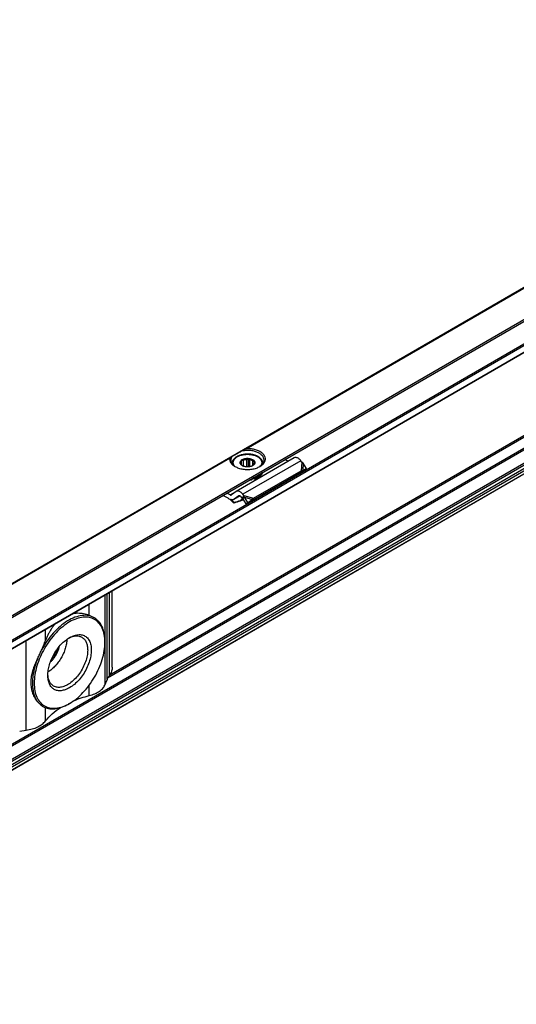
# Model space of a CAD drawing. Header units: millimetres. Extents: x -746 to 1206, y -530 to 959.
# Tile 45 of 46: x 966 to 1063, y 767 to 959. Entities that reach past the tile are written whole.
import ezdxf

# ---------------------------------------------------------------- set-up
doc = ezdxf.new("R2010")
doc.units = ezdxf.units.MM

# ---------------------------------------------------------------- blocks, each defined once
blk = doc.blocks.new('SOPORTE_SV2-T__52', base_point=(500.49, 549.1))
at = {"color": 7, "linetype": 'Continuous'}
for p, q in [((1154.6, 959.11), (500.53, 580.55)), ((507.65, 578.1), (1159.69, 955.48)), ((518.12, 578.08), (1150.98, 944.36)), ((1152.08, 921.3), (519.22, 555.02)), ((1019.61, 873.68), (1008.3, 867.14)), ((1010.68, 871.93), (1010.68, 873.58)), ((1007.49, 872.59), (1007.49, 872.52)), ((1009.3, 872.3), (1009.3, 872.94)), ((1009.35, 872.26), (1009.35, 873.26)), ((1009.68, 872.06), (1009.68, 873.23)), ((1010.34, 871.92), (1010.34, 873.38)), ((1010.97, 871.97), (1010.97, 873.33)), ((1011.53, 872.18), (1011.53, 873.08)), ((1011.77, 872.53), (1011.77, 872.74)), ((1013.49, 872.59), (1013.49, 872.52)), ((1018.42, 873), (1017.75, 873.33)), ((1021.11, 872.86), (1020.91, 873.12)), ((1021.25, 871.22), (1021.99, 871.61)), ((1021.99, 871.61), (1021.37, 872.62)), ((1021.99, 871.61), (1021.4, 871.2)), ((1011.29, 865.31), (1020.6, 870.7)), ((1011.65, 865.79), (1020.97, 871.18)), ((1011.85, 869.7), (1011.85, 869.54)), ((1020.64, 870.75), (1020.6, 870.7)), ((1020.75, 870.89), (1020.64, 870.75)), ((1020.74, 870.85), (1021.4, 871.2)), ((1020.97, 871.18), (1020.75, 870.89)), ((1020.9, 870.97), (1020.85, 870.94)), ((1021.25, 871.22), (1020.9, 870.97)), ((1011.39, 869.59), (1011.39, 869.43)), ((1006.74, 865.82), (1005.69, 866.35)), ((1007.11, 866.45), (1006.44, 866.79)), ((1008.25, 867.11), (1007.36, 866.45)), ((1009.03, 866.26), (1007.84, 865.57)), ((1008.78, 866.26), (1007.89, 865.6)), ((1009.43, 865.82), (1009.23, 866.08)), ((1009.58, 866.02), (1009.43, 865.82)), ((1009.71, 865.84), (1009.57, 865.74)), ((1009.8, 866.31), (1009.58, 866.02)), ((1009.8, 866.31), (1009.6, 866.57)), ((1009.91, 865.99), (1009.71, 865.84)), ((1010.55, 864.99), (1009.91, 865.99)), ((1007.88, 864.98), (1007.83, 864.86)), ((1009.74, 865.48), (1009.08, 865.26)), ((1009.13, 865.38), (1009.1, 865.31)), ((1009.13, 865.38), (1009.68, 865.56)), ((1010.22, 864.73), (1009.57, 865.74)), ((1010.22, 864.73), (1011.14, 865.3)), ((1010.55, 864.99), (1010.22, 864.73)), ((1010.55, 864.99), (1011.47, 865.55)), ((1011.47, 865.55), (1011.14, 865.3)), ((1011.44, 865.5), (1011.29, 865.31)), ((1011.65, 865.79), (1011.44, 865.5)), ((984.13, 832.88), (984.13, 847.79)), ((980.64, 842.5), (980.6, 842.52)), ((982.7, 837.74), (982.7, 837.94)), ((982.77, 829.52), (983.05, 830.24)), ((975.78, 825.78), (975.6, 825.68)), ((970.62, 825.19), (970.58, 825.22)), ((966.08, 820.42), (967.32, 820.58))]:
    blk.add_line(p, q, dxfattribs=at)
at = {"color": 3, "linetype": 'Continuous'}
for p, q in [((507.45, 578.38), (1159.69, 955.87)), ((518.02, 579.72), (1150.88, 946)), ((518.16, 579.48), (1151.02, 945.76)), ((518.16, 578.17), (1151.02, 944.45)), ((1009.91, 875.37), (1109.62, 933.08)), ((1010.2, 875.47), (1109.53, 932.96)), ((1150.88, 925.62), (518.02, 559.33)), ((1151.02, 925.37), (518.16, 559.09)), ((1151.02, 922.77), (518.16, 556.49)), ((1151.23, 922.51), (518.37, 556.23)), ((1152.33, 922.49), (519.47, 556.21)), ((1152.53, 922.17), (519.67, 555.88)), ((1152.11, 921.33), (519.25, 555.05)), ((1124.5, 912.47), (983.23, 830.71)), ((1124.02, 912.52), (983.54, 831.22)), ((868.49, 793.51), (1007.09, 873.74)), ((868.78, 793.62), (1007, 873.61)), ((1020.91, 873.12), (1009.6, 866.57)), ((1021.11, 872.86), (1020.97, 871.18)), ((1021.37, 872.62), (1021.25, 871.22)), ((1007.11, 866.45), (1008.25, 867.11)), ((1009.02, 866.26), (1007.89, 865.6)), ((1008.78, 866.26), (1008.81, 866.28)), ((1009.8, 866.31), (1011.65, 865.79)), ((1009.91, 865.99), (1011.47, 865.55)), ((1009.1, 865.31), (1009.08, 865.26)), ((1009.62, 865.66), (1009.13, 865.38)), ((982.77, 829.52), (982.77, 847.01)), ((983.16, 830.54), (983.16, 847.23)), ((983.56, 831.25), (983.56, 847.46)), ((979.63, 842.97), (979.63, 845.19)), ((971.13, 838.05), (971.13, 840.27)), ((967.32, 820.58), (967.32, 838.06)), ((979.63, 827.32), (979.63, 829.34)), ((971.13, 822.4), (971.13, 824.95))]:
    blk.add_line(p, q, dxfattribs=at)
at = {"color": 7, "linetype": 'Continuous'}
for points, knots in [([(1010.2, 875.47), (1010.19, 875.47), (1010.16, 875.47), (1010.13, 875.46), (1010.09, 875.45), (1010.04, 875.43), (1009.98, 875.4), (1009.93, 875.38), (1009.91, 875.37)], [0, 0, 0, 0, 0.0417273, 0.0795377, 0.1149772, 0.1588504, 0.2354817, 0.3164516, 0.3164516, 0.3164516, 0.3164516]), ([(1012.95, 872.01), (1013.14, 872.13), (1013.48, 872.36), (1013.85, 872.82), (1014.02, 873.33), (1013.95, 873.85), (1013.67, 874.34), (1013.21, 874.75), (1012.59, 875.09), (1011.86, 875.33), (1011.05, 875.47), (1010.49, 875.47), (1010.2, 875.47)], [0, 0, 0, 0, 0.654342, 1.224137, 1.732643, 2.227964, 2.764666, 3.378442, 4.0789, 4.855555, 5.685062, 6.536808, 6.536808, 6.536808, 6.536808]), ([(1007, 873.61), (1006.99, 873.47), (1006.99, 873.16), (1007.2, 872.72), (1007.54, 872.32), (1007.86, 872.12), (1008.02, 872.01)], [0, 0, 0, 0, 0.44015, 0.904989, 1.424584, 2.012291, 2.012291, 2.012291, 2.012291]), ([(1007.09, 873.74), (1007.08, 873.73), (1007.06, 873.72), (1007.04, 873.69), (1007.02, 873.67), (1007.01, 873.66), (1007, 873.64), (1007, 873.62), (1007, 873.61)], [0, 0, 0, 0, 0.0367307, 0.0792474, 0.0995155, 0.1190366, 0.1390729, 0.1621368, 0.1621368, 0.1621368, 0.1621368]), ([(1007.48, 873.96), (1007.45, 873.94), (1007.38, 873.9), (1007.28, 873.85), (1007.19, 873.79), (1007.12, 873.76), (1007.09, 873.74)], [0, 0, 0, 0, 0.1197704, 0.235563, 0.3437774, 0.4474869, 0.4474869, 0.4474869, 0.4474869]), ([(1007.48, 873.96), (1007.41, 873.85), (1007.27, 873.63), (1007.25, 873.37), (1007.24, 873.25)], [0, 0, 0, 0, 0.3959861, 0.7662165, 0.7662165, 0.7662165, 0.7662165]), ([(1007.48, 873.96), (1007.54, 874), (1007.69, 874.08), (1007.92, 874.22), (1008.2, 874.38), (1008.52, 874.57), (1008.87, 874.77), (1009.12, 874.91), (1009.25, 874.99)], [0, 0, 0, 0, 0.21784, 0.49188, 0.81738, 1.188711, 1.599453, 2.042502, 2.042502, 2.042502, 2.042502]), ([(1013.49, 872.59), (1013.48, 872.64), (1013.48, 872.73), (1013.45, 872.88), (1013.41, 873.02), (1013.32, 873.22), (1013.15, 873.46), (1012.9, 873.7), (1012.65, 873.87), (1012.41, 874), (1012.14, 874.12), (1011.84, 874.23), (1011.54, 874.31), (1011.26, 874.36), (1011.03, 874.39), (1010.85, 874.4), (1010.67, 874.41), (1010.31, 874.42), (1009.79, 874.38), (1009.14, 874.24), (1008.58, 874.02), (1008.14, 873.76), (1007.83, 873.46), (1007.65, 873.21), (1007.56, 873.01), (1007.52, 872.87), (1007.49, 872.73), (1007.49, 872.64), (1007.49, 872.59)], [0, 0, 0, 0, 0.140216, 0.282173, 0.428951, 0.580603, 0.937337, 1.328044, 1.595992, 1.832854, 2.17077, 2.459211, 2.786685, 3.122746, 3.300844, 3.480192, 3.662754, 3.845751, 4.550766, 5.231219, 5.821086, 6.361214, 6.751922, 7.108656, 7.269661, 7.407083, 7.549041, 7.689257, 7.689257, 7.689257, 7.689257]), ([(1009.91, 875.37), (1009.85, 875.33), (1009.74, 875.27), (1009.57, 875.17), (1009.41, 875.08), (1009.3, 875.02), (1009.25, 874.99)], [0, 0, 0, 0, 0.1946945, 0.3830345, 0.5733651, 0.7596897, 0.7596897, 0.7596897, 0.7596897]), ([(1013.74, 873.25), (1013.72, 873.4), (1013.67, 873.73), (1013.35, 874.17), (1012.89, 874.54), (1012.28, 874.84), (1011.58, 875.04), (1010.81, 875.14), (1010.02, 875.13), (1009.5, 875.03), (1009.25, 874.99)], [0, 0, 0, 0, 0.466803, 0.982486, 1.574651, 2.247055, 2.986259, 3.768129, 4.562817, 5.338886, 5.338886, 5.338886, 5.338886]), ([(1009.33, 873.27), (1009.42, 873.32), (1009.62, 873.45), (1009.97, 873.55), (1010.34, 873.6), (1010.73, 873.59), (1011.11, 873.53), (1011.44, 873.4), (1011.7, 873.24), (1011.88, 873.03), (1011.96, 872.79), (1011.91, 872.54), (1011.75, 872.32), (1011.59, 872.22), (1011.51, 872.16)], [0, 0, 0, 0, 0.323162, 0.68559, 1.073338, 1.468156, 1.850703, 2.203563, 2.5146, 2.781313, 3.016137, 3.247277, 3.505123, 3.805981, 3.805981, 3.805981, 3.805981]), ([(1010.34, 873.38), (1010.37, 873.4), (1010.43, 873.43), (1010.52, 873.47), (1010.6, 873.52), (1010.65, 873.56), (1010.68, 873.58)], [0, 0, 0, 0, 0.0951655, 0.1948316, 0.2905211, 0.3910209, 0.3910209, 0.3910209, 0.3910209]), ([(1010.68, 873.58), (1010.71, 873.56), (1010.75, 873.51), (1010.82, 873.45), (1010.9, 873.39), (1010.95, 873.35), (1010.97, 873.33)], [0, 0, 0, 0, 0.0985006, 0.1917338, 0.2880791, 0.3793, 0.3793, 0.3793, 0.3793]), ([(1020.91, 873.12), (1020.84, 873.2), (1020.71, 873.35), (1020.48, 873.54), (1020.25, 873.68), (1020.02, 873.75), (1019.79, 873.76), (1019.67, 873.71), (1019.61, 873.68)], [0, 0, 0, 0, 0.318961, 0.616971, 0.88702, 1.126112, 1.337253, 1.531194, 1.531194, 1.531194, 1.531194]), ([(1007.24, 873.25), (1007.25, 873.13), (1007.27, 872.88), (1007.46, 872.54), (1007.74, 872.22), (1007.98, 872.05), (1008.11, 871.96)], [0, 0, 0, 0, 0.35601, 0.735085, 1.153705, 1.619508, 1.619508, 1.619508, 1.619508]), ([(1008.02, 872.01), (1008.26, 871.9), (1008.76, 871.65), (1009.6, 871.47), (1010.49, 871.4), (1011.38, 871.47), (1012.22, 871.65), (1012.71, 871.9), (1012.95, 872.01)], [0, 0, 0, 0, 0.790454, 1.654841, 2.55911, 3.463379, 4.327766, 5.11822, 5.11822, 5.11822, 5.11822]), ([(1009.46, 872.16), (1009.39, 872.21), (1009.25, 872.3), (1009.1, 872.49), (1009.03, 872.7), (1009.05, 872.91), (1009.15, 873.11), (1009.27, 873.21), (1009.33, 873.27)], [0, 0, 0, 0, 0.266969, 0.499966, 0.707901, 0.909447, 1.126313, 1.37333, 1.37333, 1.37333, 1.37333]), ([(1009.15, 872.44), (1009.15, 872.44), (1009.16, 872.45), (1009.18, 872.47), (1009.19, 872.5), (1009.2, 872.52), (1009.2, 872.53)], [0, 0, 0, 0, 0.020855, 0.0441775, 0.0727875, 0.1049394, 0.1049394, 0.1049394, 0.1049394]), ([(1009.44, 872.19), (1009.41, 872.21), (1009.36, 872.25), (1009.29, 872.31), (1009.22, 872.37), (1009.17, 872.41), (1009.15, 872.44)], [0, 0, 0, 0, 0.0912877, 0.1877075, 0.2808739, 0.3793, 0.3793, 0.3793, 0.3793]), ([(1009.19, 872.63), (1009.19, 872.69), (1009.2, 872.8), (1009.26, 872.89), (1009.3, 872.94)], [0, 0, 0, 0, 0.1571311, 0.3264228, 0.3264228, 0.3264228, 0.3264228]), ([(1009.2, 872.53), (1009.2, 872.55), (1009.19, 872.58), (1009.19, 872.62), (1009.19, 872.63)], [0, 0, 0, 0, 0.0541749, 0.1078159, 0.1078159, 0.1078159, 0.1078159]), ([(1009.3, 872.94), (1009.3, 872.96), (1009.31, 873.02), (1009.32, 873.09), (1009.33, 873.18), (1009.34, 873.23), (1009.35, 873.26)], [0, 0, 0, 0, 0.0765587, 0.1596244, 0.2416198, 0.3297372, 0.3297372, 0.3297372, 0.3297372]), ([(1009.35, 873.26), (1009.37, 873.26), (1009.43, 873.25), (1009.51, 873.24), (1009.6, 873.23), (1009.65, 873.23), (1009.68, 873.23)], [0, 0, 0, 0, 0.0854141, 0.1678268, 0.2551165, 0.3400891, 0.3400891, 0.3400891, 0.3400891]), ([(1009.52, 872.13), (1009.51, 872.14), (1009.48, 872.16), (1009.45, 872.18), (1009.44, 872.19)], [0, 0, 0, 0, 0.051152, 0.100932, 0.100932, 0.100932, 0.100932]), ([(1011.51, 872.16), (1011.41, 872.11), (1011.2, 872.01), (1010.86, 871.94), (1010.49, 871.91), (1010.12, 871.94), (1009.77, 872.01), (1009.56, 872.11), (1009.46, 872.16)], [0, 0, 0, 0, 0.327474, 0.685577, 1.060203, 1.434829, 1.792932, 2.120405, 2.120405, 2.120405, 2.120405]), ([(1009.68, 873.23), (1009.79, 873.27), (1010, 873.35), (1010.23, 873.37), (1010.34, 873.38)], [0, 0, 0, 0, 0.3288441, 0.6820628, 0.6820628, 0.6820628, 0.6820628]), ([(1010.97, 873.33), (1011.08, 873.3), (1011.28, 873.25), (1011.45, 873.13), (1011.53, 873.08)], [0, 0, 0, 0, 0.3295971, 0.6222375, 0.6222375, 0.6222375, 0.6222375]), ([(1011.63, 872.24), (1011.61, 872.23), (1011.58, 872.21), (1011.54, 872.18), (1011.51, 872.16), (1011.49, 872.15), (1011.48, 872.15)], [0, 0, 0, 0, 0.0560233, 0.110517, 0.1433848, 0.1757255, 0.1757255, 0.1757255, 0.1757255]), ([(1011.53, 873.08), (1011.56, 873.08), (1011.61, 873.07), (1011.68, 873.06), (1011.75, 873.06), (1011.8, 873.07), (1011.82, 873.07)], [0, 0, 0, 0, 0.0732353, 0.1477483, 0.2173539, 0.2890485, 0.2890485, 0.2890485, 0.2890485]), ([(1011.68, 872.33), (1011.67, 872.32), (1011.66, 872.3), (1011.65, 872.28), (1011.64, 872.26), (1011.63, 872.25), (1011.63, 872.24)], [0, 0, 0, 0, 0.0321402, 0.0607412, 0.0840751, 0.1049394, 0.1049394, 0.1049394, 0.1049394]), ([(1011.79, 872.63), (1011.78, 872.58), (1011.77, 872.47), (1011.71, 872.38), (1011.68, 872.33)], [0, 0, 0, 0, 0.1571311, 0.3264228, 0.3264228, 0.3264228, 0.3264228]), ([(1011.82, 873.07), (1011.82, 873.04), (1011.81, 872.98), (1011.8, 872.9), (1011.79, 872.82), (1011.78, 872.77), (1011.77, 872.74)], [0, 0, 0, 0, 0.0879914, 0.1698783, 0.2530704, 0.3297372, 0.3297372, 0.3297372, 0.3297372]), ([(1011.77, 872.74), (1011.78, 872.72), (1011.78, 872.69), (1011.79, 872.65), (1011.79, 872.63)], [0, 0, 0, 0, 0.0541749, 0.1078159, 0.1078159, 0.1078159, 0.1078159]), ([(1012.86, 871.96), (1012.99, 872.05), (1013.23, 872.22), (1013.51, 872.54), (1013.7, 872.88), (1013.72, 873.13), (1013.74, 873.25)], [0, 0, 0, 0, 0.465803, 0.884422, 1.263498, 1.619508, 1.619508, 1.619508, 1.619508]), ([(1021.37, 872.62), (1021.35, 872.65), (1021.31, 872.69), (1021.25, 872.74), (1021.18, 872.8), (1021.14, 872.84), (1021.11, 872.86)], [0, 0, 0, 0, 0.0866749, 0.1740073, 0.2572924, 0.3493828, 0.3493828, 0.3493828, 0.3493828]), ([(1011.62, 869.76), (1011.61, 869.76), (1011.59, 869.76), (1011.57, 869.75), (1011.56, 869.75)], [0, 0, 0, 0, 0.03050122, 0.06108402, 0.06108402, 0.06108402, 0.06108402]), ([(1013.29, 870.75), (1013.2, 870.64), (1013.01, 870.41), (1012.62, 870.14), (1012.15, 869.91), (1011.8, 869.81), (1011.62, 869.76)], [0, 0, 0, 0, 0.419388, 0.890235, 1.411843, 1.976413, 1.976413, 1.976413, 1.976413]), ([(1011.85, 869.7), (1011.84, 869.71), (1011.82, 869.73), (1011.78, 869.75), (1011.74, 869.77), (1011.71, 869.78), (1011.69, 869.78)], [0, 0, 0, 0, 0.0384222, 0.0817, 0.1294604, 0.180702, 0.180702, 0.180702, 0.180702]), ([(1011.85, 869.54), (1012.05, 869.61), (1012.44, 869.74), (1012.92, 870.05), (1013.29, 870.41), (1013.41, 870.71), (1013.46, 870.85)], [0, 0, 0, 0, 0.641245, 1.215663, 1.718015, 2.160758, 2.160758, 2.160758, 2.160758]), ([(1011.85, 869.7), (1012.03, 869.76), (1012.37, 869.88), (1012.81, 870.14), (1013.17, 870.44), (1013.32, 870.69), (1013.39, 870.81)], [0, 0, 0, 0, 0.56497, 1.079819, 1.539194, 1.947249, 1.947249, 1.947249, 1.947249]), ([(1020.85, 870.94), (1020.82, 870.93), (1020.79, 870.9), (1020.73, 870.85), (1020.68, 870.8), (1020.65, 870.77), (1020.64, 870.75)], [0, 0, 0, 0, 0.0781942, 0.1438646, 0.2109584, 0.2850882, 0.2850882, 0.2850882, 0.2850882]), ([(1020.97, 871.18), (1020.99, 871.19), (1021.04, 871.2), (1021.12, 871.21), (1021.18, 871.21), (1021.23, 871.21), (1021.25, 871.22)], [0, 0, 0, 0, 0.0787847, 0.1486466, 0.2185683, 0.2863987, 0.2863987, 0.2863987, 0.2863987]), ([(1010.9, 869.37), (1010.98, 869.37), (1011.14, 869.39), (1011.31, 869.42), (1011.39, 869.43)], [0, 0, 0, 0, 0.2478533, 0.4926849, 0.4926849, 0.4926849, 0.4926849]), ([(1011.25, 869.57), (1011.27, 869.57), (1011.32, 869.58), (1011.36, 869.59), (1011.39, 869.59)], [0, 0, 0, 0, 0.0692133, 0.138122, 0.138122, 0.138122, 0.138122]), ([(1011.37, 869.64), (1011.37, 869.63), (1011.37, 869.61), (1011.38, 869.6), (1011.39, 869.59)], [0, 0, 0, 0, 0.02444959, 0.05025209, 0.05025209, 0.05025209, 0.05025209]), ([(1011.85, 869.54), (1011.83, 869.55), (1011.79, 869.59), (1011.7, 869.62), (1011.61, 869.63), (1011.52, 869.61), (1011.44, 869.58), (1011.4, 869.54), (1011.39, 869.53)], [0, 0, 0, 0, 0.0735367, 0.1621451, 0.2593074, 0.3554137, 0.4412023, 0.5113348, 0.5113348, 0.5113348, 0.5113348]), ([(1006.74, 865.82), (1006.93, 865.67), (1007.31, 865.37), (1007.66, 865.03), (1007.83, 864.86)], [0, 0, 0, 0, 0.715526, 1.456391, 1.456391, 1.456391, 1.456391]), ([(1007.11, 866.45), (1007.15, 866.43), (1007.23, 866.4), (1007.31, 866.42), (1007.34, 866.44)], [0, 0, 0, 0, 0.1279345, 0.2345827, 0.2345827, 0.2345827, 0.2345827]), ([(1007.34, 866.44), (1007.34, 866.44), (1007.35, 866.44), (1007.35, 866.44), (1007.36, 866.45)], [0, 0, 0, 0, 0.00929629, 0.01861192, 0.01861192, 0.01861192, 0.01861192]), ([(1008.3, 867.14), (1008.29, 867.13), (1008.27, 867.12), (1008.26, 867.11), (1008.25, 867.11)], [0, 0, 0, 0, 0.02788887, 0.05583578, 0.05583578, 0.05583578, 0.05583578]), ([(1009.6, 866.57), (1009.53, 866.65), (1009.39, 866.81), (1009.17, 866.99), (1008.93, 867.13), (1008.7, 867.2), (1008.48, 867.22), (1008.36, 867.16), (1008.3, 867.14)], [0, 0, 0, 0, 0.318961, 0.616971, 0.88702, 1.126112, 1.337253, 1.531194, 1.531194, 1.531194, 1.531194]), ([(1008.8, 866.27), (1008.79, 866.27), (1008.79, 866.27), (1008.78, 866.26), (1008.78, 866.26)], [0, 0, 0, 0, 0.00929629, 0.01861192, 0.01861192, 0.01861192, 0.01861192]), ([(1009.23, 866.08), (1009.2, 866.12), (1009.13, 866.2), (1009.01, 866.27), (1008.9, 866.31), (1008.83, 866.28), (1008.8, 866.27)], [0, 0, 0, 0, 0.1568648, 0.2952629, 0.4107357, 0.5088861, 0.5088861, 0.5088861, 0.5088861]), ([(1009.57, 865.74), (1009.56, 865.74), (1009.54, 865.76), (1009.5, 865.78), (1009.47, 865.8), (1009.45, 865.81), (1009.43, 865.82)], [0, 0, 0, 0, 0.0408745, 0.0819997, 0.1230501, 0.1643534, 0.1643534, 0.1643534, 0.1643534]), ([(1009.91, 865.99), (1009.9, 866.02), (1009.88, 866.07), (1009.86, 866.15), (1009.83, 866.23), (1009.81, 866.28), (1009.8, 866.31)], [0, 0, 0, 0, 0.0870644, 0.1713182, 0.2552988, 0.3377326, 0.3377326, 0.3377326, 0.3377326]), ([(1007.84, 865.57), (1007.8, 865.55), (1007.72, 865.51), (1007.57, 865.5), (1007.41, 865.51), (1007.31, 865.55), (1007.26, 865.56)], [0, 0, 0, 0, 0.1366038, 0.2796085, 0.4340577, 0.602995, 0.602995, 0.602995, 0.602995]), ([(1007.88, 864.98), (1007.78, 865.08), (1007.58, 865.28), (1007.36, 865.47), (1007.26, 865.56)], [0, 0, 0, 0, 0.4316811, 0.8556339, 0.8556339, 0.8556339, 0.8556339]), ([(1009.08, 865.26), (1008.98, 865.23), (1008.77, 865.16), (1008.46, 865.06), (1008.14, 864.96), (1007.94, 864.89), (1007.83, 864.86)], [0, 0, 0, 0, 0.327868, 0.656243, 0.984689, 1.313673, 1.313673, 1.313673, 1.313673]), ([(1007.89, 865.6), (1007.88, 865.6), (1007.87, 865.59), (1007.85, 865.58), (1007.84, 865.57)], [0, 0, 0, 0, 0.02794691, 0.05583578, 0.05583578, 0.05583578, 0.05583578]), ([(1007.88, 864.98), (1007.99, 865.01), (1008.2, 865.08), (1008.51, 865.18), (1008.82, 865.28), (1009.03, 865.35), (1009.13, 865.38)], [0, 0, 0, 0, 0.329747, 0.658974, 0.988127, 1.316736, 1.316736, 1.316736, 1.316736]), ([(1011.14, 865.3), (1011.15, 865.3), (1011.17, 865.3), (1011.21, 865.31), (1011.25, 865.31), (1011.28, 865.31), (1011.29, 865.31)], [0, 0, 0, 0, 0.0384606, 0.076677, 0.1145064, 0.152093, 0.152093, 0.152093, 0.152093]), ([(1011.47, 865.55), (1011.49, 865.58), (1011.52, 865.62), (1011.57, 865.68), (1011.61, 865.73), (1011.64, 865.77), (1011.65, 865.79)], [0, 0, 0, 0, 0.0782267, 0.1539657, 0.2272702, 0.2977257, 0.2977257, 0.2977257, 0.2977257]), ([(1011.65, 865.79), (1011.65, 865.79), (1011.65, 865.79), (1011.65, 865.79), (1011.65, 865.79)], [0, 0, 0, 0, 0.001710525, 0.003419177, 0.003419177, 0.003419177, 0.003419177]), ([(980.64, 842.5), (980.27, 842.67), (979.51, 843), (978.18, 842.99), (976.78, 842.62), (975.34, 841.89), (973.92, 840.83), (972.57, 839.49), (971.33, 837.93), (970.66, 836.77), (970.32, 836.18)], [0, 0, 0, 0, 1.188653, 2.468107, 3.899292, 5.505218, 7.277699, 9.186534, 11.187082, 13.226255, 13.226255, 13.226255, 13.226255]), ([(979.63, 842.97), (979.45, 843.03), (979.1, 843.15), (978.55, 843.27), (978, 843.35), (977.49, 843.38), (977.05, 843.36), (976.68, 843.33), (976.44, 843.29), (976.32, 843.26), (976.3, 843.26), (976.3, 843.26)], [0, 0, 0, 0, 0.557599, 1.114899, 1.672449, 2.231324, 2.637165, 3.007321, 3.340776, 3.362969, 3.385077, 3.385077, 3.385077, 3.385077]), ([(979.63, 842.97), (979.71, 842.94), (979.89, 842.87), (980.14, 842.76), (980.38, 842.65), (980.52, 842.57), (980.6, 842.52)], [0, 0, 0, 0, 0.283447, 0.558742, 0.817664, 1.069222, 1.069222, 1.069222, 1.069222]), ([(982.7, 837.74), (982.67, 838.23), (982.63, 839.17), (982.24, 840.46), (981.6, 841.5), (980.71, 842.25), (979.62, 842.64), (978.39, 842.67), (977.08, 842.35), (975.74, 841.71), (974.4, 840.77), (973.12, 839.57), (971.93, 838.15), (970.9, 836.56), (970.04, 834.87), (969.41, 833.14), (968.99, 831.43), (968.94, 830.3), (968.91, 829.76)], [0, 0, 0, 0, 1.480431, 2.804381, 3.995055, 5.107386, 6.220508, 7.413285, 8.740065, 10.223482, 11.859406, 13.624365, 15.481842, 17.387266, 19.292229, 21.148356, 22.911188, 24.544405, 24.544405, 24.544405, 24.544405]), ([(973.09, 841.4), (972.95, 841.25), (972.67, 840.92), (972.29, 840.4), (971.95, 839.84), (971.64, 839.27), (971.37, 838.67), (971.21, 838.26), (971.13, 838.05)], [0, 0, 0, 0, 0.626092, 1.286731, 1.943975, 2.575798, 3.248881, 3.905333, 3.905333, 3.905333, 3.905333]), ([(980.93, 842.31), (980.88, 842.35), (980.79, 842.41), (980.69, 842.47), (980.64, 842.5)], [0, 0, 0, 0, 0.1747046, 0.3490898, 0.3490898, 0.3490898, 0.3490898]), ([(980.93, 842.31), (980.99, 842.26), (981.12, 842.14), (981.3, 841.97), (981.48, 841.8), (981.58, 841.68), (981.64, 841.62)], [0, 0, 0, 0, 0.2591166, 0.5123818, 0.7548335, 0.9924199, 0.9924199, 0.9924199, 0.9924199]), ([(982.7, 837.94), (982.69, 838.3), (982.66, 839), (982.46, 840), (982.14, 840.88), (981.8, 841.38), (981.64, 841.62)], [0, 0, 0, 0, 1.089484, 2.097976, 3.029125, 3.894212, 3.894212, 3.894212, 3.894212]), ([(975.64, 838.54), (975.87, 838.65), (976.31, 838.86), (977, 838.99), (977.65, 838.96), (978.02, 838.79), (978.2, 838.71)], [0, 0, 0, 0, 0.769155, 1.461007, 2.088437, 2.678436, 2.678436, 2.678436, 2.678436]), ([(975.82, 838.65), (976.13, 838.8), (976.7, 839.1), (977.62, 839.26), (978.46, 839.15), (979.17, 838.74), (979.69, 838.07), (979.99, 837.19), (980.08, 836.15), (979.96, 835), (979.64, 833.8), (979.14, 832.59), (978.47, 831.44), (977.68, 830.4), (976.8, 829.51), (976.13, 829.07), (975.8, 828.85)], [0, 0, 0, 0, 1.031569, 1.939191, 2.750204, 3.524049, 4.335656, 5.244234, 6.276854, 7.431623, 8.686326, 10.005829, 11.347826, 12.667695, 13.92309, 15.078797, 15.078797, 15.078797, 15.078797]), ([(970.32, 836.18), (970.4, 836.33), (970.54, 836.64), (970.75, 837.11), (970.95, 837.58), (971.07, 837.9), (971.13, 838.05)], [0, 0, 0, 0, 0.519779, 1.03101, 1.543522, 2.042905, 2.042905, 2.042905, 2.042905]), ([(971.56, 831.29), (971.58, 831.63), (971.61, 832.33), (971.87, 833.38), (972.26, 834.45), (972.79, 835.49), (973.43, 836.47), (974.16, 837.34), (974.95, 838.09), (975.54, 838.47), (975.82, 838.65)], [0, 0, 0, 0, 1.007521, 2.095135, 3.24031, 4.415474, 5.590637, 6.735812, 7.823426, 8.830947, 8.830947, 8.830947, 8.830947]), ([(975.3, 838.32), (975.28, 838.02), (975.23, 837.41), (974.98, 836.5), (974.64, 835.58), (974.18, 834.69), (973.63, 833.84), (973.01, 833.08), (972.33, 832.42), (971.83, 832.07), (971.59, 831.9)], [0, 0, 0, 0, 0.883325, 1.828477, 2.817611, 3.829543, 4.841474, 5.830609, 6.77576, 7.659085, 7.659085, 7.659085, 7.659085]), ([(975.78, 825.78), (976.24, 826.08), (977.19, 826.69), (978.47, 827.91), (979.66, 829.32), (980.7, 830.91), (981.56, 832.6), (982.19, 834.34), (982.61, 836.05), (982.67, 837.19), (982.7, 837.74)], [0, 0, 0, 0, 1.637222, 3.404594, 5.265504, 7.175144, 9.084785, 10.945695, 12.713067, 14.350289, 14.350289, 14.350289, 14.350289]), ([(978.2, 838.71), (978.37, 838.59), (978.73, 838.33), (979.08, 837.73), (979.3, 837.01), (979.33, 836.48), (979.34, 836.2)], [0, 0, 0, 0, 0.626188, 1.296642, 2.04203, 2.875289, 2.875289, 2.875289, 2.875289]), ([(969.61, 834.66), (969.68, 834.78), (969.8, 835.03), (969.98, 835.41), (970.16, 835.79), (970.27, 836.05), (970.32, 836.18)], [0, 0, 0, 0, 0.41371, 0.833461, 1.251311, 1.67277, 1.67277, 1.67277, 1.67277]), ([(972.04, 833.84), (972.19, 833.98), (972.48, 834.25), (972.86, 834.73), (973.2, 835.25), (973.48, 835.81), (973.71, 836.38), (973.8, 836.77), (973.85, 836.96)], [0, 0, 0, 0, 0.58827, 1.201661, 1.828033, 2.454405, 3.067796, 3.656067, 3.656067, 3.656067, 3.656067]), ([(972.23, 834.31), (972.37, 834.47), (972.66, 834.8), (973.02, 835.36), (973.32, 835.95), (973.46, 836.36), (973.53, 836.57)], [0, 0, 0, 0, 0.648659, 1.314288, 1.979918, 2.628576, 2.628576, 2.628576, 2.628576]), ([(979.34, 836.2), (979.32, 835.83), (979.27, 835.05), (978.93, 833.89), (978.43, 832.73), (977.76, 831.63), (976.97, 830.66), (976.1, 829.87), (975.19, 829.28), (974.29, 828.96), (973.42, 828.88), (972.93, 829.09), (972.69, 829.19)], [0, 0, 0, 0, 1.115347, 2.330673, 3.60782, 4.901116, 6.163054, 7.349737, 8.426782, 9.376579, 10.20771, 10.964124, 10.964124, 10.964124, 10.964124]), ([(969.61, 826.08), (969.52, 826.2), (969.33, 826.44), (969.08, 826.85), (968.85, 827.29), (968.69, 827.69), (968.58, 828.02), (968.51, 828.28), (968.45, 828.54), (968.38, 828.9), (968.32, 829.35), (968.3, 829.92), (968.32, 830.48), (968.39, 831.06), (968.51, 831.65), (968.67, 832.24), (968.86, 832.84), (969.09, 833.45), (969.34, 834.05), (969.52, 834.46), (969.61, 834.66)], [0, 0, 0, 0, 0.455076, 0.936784, 1.429312, 1.948333, 2.222681, 2.474064, 2.752611, 3.011674, 3.591078, 4.120185, 4.705663, 5.277209, 5.882114, 6.490366, 7.124638, 7.766085, 8.429684, 9.096734, 9.096734, 9.096734, 9.096734]), ([(969.61, 834.66), (969.41, 834.1), (969, 833.02), (968.65, 831.37), (968.51, 829.8), (968.63, 828.37), (968.96, 827.1), (969.4, 826.4), (969.61, 826.08)], [0, 0, 0, 0, 1.781311, 3.473465, 5.046169, 6.479962, 7.771043, 8.936929, 8.936929, 8.936929, 8.936929]), ([(972.69, 829.19), (972.53, 829.31), (972.2, 829.54), (971.86, 830.1), (971.63, 830.76), (971.59, 831.25), (971.56, 831.5)], [0, 0, 0, 0, 0.589999, 1.21743, 1.909281, 2.678436, 2.678436, 2.678436, 2.678436]), ([(975.8, 828.85), (975.53, 828.71), (975.02, 828.45), (974.21, 828.26), (973.46, 828.27), (972.78, 828.51), (972.23, 828.97), (971.84, 829.62), (971.6, 830.41), (971.57, 830.99), (971.56, 831.29)], [0, 0, 0, 0, 0.912872, 1.729352, 2.463369, 3.148367, 3.832879, 4.565601, 5.380339, 6.291374, 6.291374, 6.291374, 6.291374]), ([(984.13, 832.88), (984.12, 832.75), (984.1, 832.47), (983.98, 832.06), (983.81, 831.64), (983.64, 831.38), (983.56, 831.25)], [0, 0, 0, 0, 0.398418, 0.832175, 1.288173, 1.750693, 1.750693, 1.750693, 1.750693]), ([(968.91, 829.76), (968.93, 829.26), (968.97, 828.33), (969.36, 827.04), (970, 826), (970.89, 825.25), (971.97, 824.85), (973.2, 824.82), (974.51, 825.13), (975.34, 825.55), (975.78, 825.78)], [0, 0, 0, 0, 1.477141, 2.798511, 3.987042, 5.097103, 6.207163, 7.395695, 8.717064, 10.194205, 10.194205, 10.194205, 10.194205]), ([(979.63, 827.32), (980, 827.43), (980.71, 827.64), (981.63, 828.15), (982.37, 828.76), (982.64, 829.28), (982.77, 829.52)], [0, 0, 0, 0, 1.163911, 2.219114, 3.150389, 3.968074, 3.968074, 3.968074, 3.968074]), ([(983.16, 830.54), (983.14, 830.49), (983.11, 830.38), (983.07, 830.28), (983.05, 830.24)], [0, 0, 0, 0, 0.1667393, 0.3192904, 0.3192904, 0.3192904, 0.3192904]), ([(983.16, 830.54), (983.18, 830.59), (983.23, 830.71), (983.32, 830.89), (983.44, 831.07), (983.52, 831.19), (983.56, 831.25)], [0, 0, 0, 0, 0.1795326, 0.3788933, 0.5940942, 0.8214453, 0.8214453, 0.8214453, 0.8214453]), ([(970.32, 825.38), (970.27, 825.44), (970.15, 825.54), (969.98, 825.71), (969.8, 825.89), (969.68, 826.01), (969.61, 826.08)], [0, 0, 0, 0, 0.2310341, 0.4757294, 0.7261986, 0.9918478, 0.9918478, 0.9918478, 0.9918478]), ([(970.62, 825.19), (970.97, 825.04), (971.69, 824.71), (972.96, 824.7), (974.3, 825), (975.15, 825.45), (975.6, 825.68)], [0, 0, 0, 0, 1.138524, 2.35753, 3.712781, 5.227798, 5.227798, 5.227798, 5.227798]), ([(976.61, 826.32), (977.1, 826.51), (978.08, 826.9), (979.11, 827.18), (979.63, 827.32)], [0, 0, 0, 0, 1.558601, 3.174184, 3.174184, 3.174184, 3.174184]), ([(970.58, 825.22), (970.56, 825.23), (970.52, 825.25), (970.45, 825.29), (970.39, 825.34), (970.35, 825.37), (970.32, 825.38)], [0, 0, 0, 0, 0.0706352, 0.148623, 0.2258186, 0.3052362, 0.3052362, 0.3052362, 0.3052362]), ([(970.32, 825.38), (970.37, 825.35), (970.47, 825.28), (970.57, 825.22), (970.62, 825.19)], [0, 0, 0, 0, 0.1747069, 0.3490944, 0.3490944, 0.3490944, 0.3490944]), ([(971.13, 822.4), (971.53, 822.87), (972.38, 823.86), (973.46, 824.59), (974.02, 824.98)], [0, 0, 0, 0, 1.853687, 3.88452, 3.88452, 3.88452, 3.88452]), ([(967.32, 820.58), (967.73, 820.65), (968.51, 820.78), (969.57, 821.19), (970.48, 821.7), (970.92, 822.18), (971.13, 822.4)], [0, 0, 0, 0, 1.229604, 2.37558, 3.408576, 4.317336, 4.317336, 4.317336, 4.317336])]:
    blk.add_open_spline(points, degree=3, knots=knots, dxfattribs=at)
at = {"color": 3, "linetype": 'Continuous'}
for points, knots in [([(1007.95, 872.07), (1007.87, 872.19), (1007.71, 872.43), (1007.66, 872.87), (1007.81, 873.29), (1008.13, 873.66), (1008.58, 873.97), (1009.15, 874.2), (1009.8, 874.34), (1010.49, 874.39), (1011.18, 874.34), (1011.82, 874.2), (1012.39, 873.97), (1012.85, 873.66), (1013.16, 873.29), (1013.31, 872.87), (1013.27, 872.43), (1013.11, 872.19), (1013.02, 872.07)], [0, 0, 0, 0, 0.442276, 0.849638, 1.269579, 1.743138, 2.288883, 2.904447, 3.573387, 4.270945, 4.968504, 5.637444, 6.253008, 6.798753, 7.272312, 7.692253, 8.099614, 8.541891, 8.541891, 8.541891, 8.541891]), ([(1007.49, 872.52), (1007.49, 872.53), (1007.49, 872.56), (1007.49, 872.58), (1007.49, 872.59)], [0, 0, 0, 0, 0.037525, 0.07501535, 0.07501535, 0.07501535, 0.07501535]), ([(1013.49, 872.59), (1013.49, 872.58), (1013.49, 872.56), (1013.48, 872.53), (1013.48, 872.52)], [0, 0, 0, 0, 0.03749035, 0.07501535, 0.07501535, 0.07501535, 0.07501535])]:
    blk.add_open_spline(points, degree=3, knots=knots, dxfattribs=at)
blk = doc.blocks.new('Iso4', base_point=(566.65, 599.95))
blk.add_blockref('SOPORTE_SV2-T__52', (500.49, 549.1))

msp = doc.modelspace()

# ---------------------------------------------------------------- block references
msp.add_blockref('Iso4', (566.65, 599.95))

doc.saveas('drawing.dxf')
